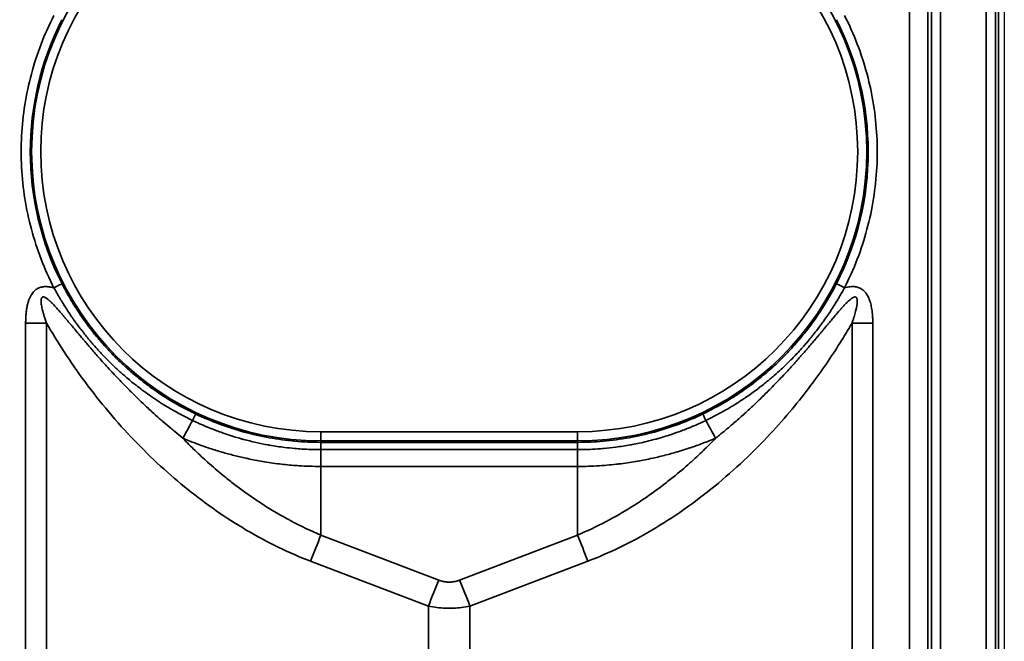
# Model space of a CAD drawing. Header units: millimetres. Extents: x -6858 to 6858, y -375 to 4365.
# Tile 54 of 97: x 1307 to 1361, y 2382 to 2417. Entities that reach past the tile are written whole.
import ezdxf

# ---------------------------------------------------------------- set-up
doc = ezdxf.new("R2010")
doc.units = ezdxf.units.MM
doc.header["$LTSCALE"] = 15
doc.layers.add('_Sichtbarkanten', color=7, linetype='Continuous', lineweight=25)
doc.layers.add('Sichtbar schmal (ISO)', color=7, linetype='Continuous', lineweight=35)

msp = doc.modelspace()

# ---------------------------------------------------------------- linework, layer by layer
at = {"layer": '_Sichtbarkanten'}
msp.add_line((1361.353, 3270.471), (1361.353, 2177.071), dxfattribs=at)
at = {"layer": 'Sichtbar schmal (ISO)'}
for p, q in [((1357.345, 2176.479), (1357.345, 3271.062)), ((1357.845, 3271.062), (1357.845, 2176.479)), ((1360.362, 2176.461), (1360.362, 3271.08)), ((1360.862, 3271.08), (1360.862, 2176.461)), ((1361.028, 2176.295), (1361.028, 3271.246)), ((1356.171, 2176.648), (1356.129, 2636.27)), ((1357.129, 2636.271), (1357.171, 2176.653)), ((1307.581, 2399.95), (1307.581, 2229.188)), ((1308.722, 2399.95), (1308.722, 2229.188)), ((1352.985, 2229.188), (1352.985, 2399.95)), ((1354.126, 2229.188), (1354.126, 2399.95)), ((1323.798, 2393.982), (1337.908, 2393.982)), ((1323.798, 2393.982), (1323.798, 2393.482)), ((1337.908, 2393.982), (1337.908, 2393.482)), ((1323.798, 2393.402), (1323.798, 2393.482)), ((1323.798, 2393.482), (1337.908, 2393.482)), ((1323.798, 2393.402), (1337.908, 2393.402)), ((1337.908, 2393.402), (1337.908, 2393.482)), ((1323.808, 2392.078), (1323.808, 2393.002)), ((1323.808, 2393.002), (1337.899, 2393.002)), ((1337.899, 2392.078), (1337.899, 2393.002)), ((1323.808, 2388.308), (1323.808, 2392.078)), ((1337.899, 2392.078), (1323.808, 2392.078)), ((1337.899, 2388.308), (1337.899, 2392.078)), ((1323.808, 2388.308), (1330.283, 2385.832)), ((1331.424, 2385.832), (1337.899, 2388.308)), ((1323.237, 2386.872), (1329.712, 2384.397)), ((1331.995, 2384.397), (1338.469, 2386.872)), ((1329.712, 2384.397), (1329.712, 2244.752)), ((1331.995, 2384.397), (1331.995, 2244.752))]:
    msp.add_line(p, q, dxfattribs=at)
for centre, radius, start, end in [((1323.798, 2409.371), 15.889, 90, 270), ((1337.908, 2409.371), 15.889, 270, 90), ((1323.798, 2409.371), 15.389, 90, 270), ((1337.908, 2409.371), 15.389, 270, 90)]:
    msp.add_arc(centre, radius, start, end, dxfattribs=at)
for centre, major_axis, ratio, start_param, end_param in [((1323.799, 2409.369), (-15.964, 0), 0.999985, 5.811756, 6.755073), ((1337.908, 2409.369), (15.964, 0), 0.999985, 5.811298, 6.754616), ((1309.134, 2401.885), (0.445, 0.227), 0.004661, 0.017453, 1.568414), ((1352.573, 2401.885), (-0.445, 0.227), 0.004665, 4.714767, 6.265732), ((1307.581, 2400.002), (-10, 0), 0.005236, 1.570795, 1.685163), ((1354.126, 2400.002), (10, 0), 0.005236, 4.598021, 4.712389), ((1317.762, 2396.514), (4.777, 8.785), 0.002502, 4.378714, 4.494623), ((1316.701, 2394.509), (0.215, 0.451), 0.009156, 4.92998, 6.265731), ((1345.006, 2394.509), (-0.215, 0.451), 0.009158, 0.017454, 1.353206), ((1343.945, 2396.514), (-4.777, 8.785), 0.002501, 1.788562, 1.904472), ((1337.903, 2392.902), (0.005, 0.5), 0.011299, 0.017587, 1.369503), ((1323.808, 2386.846), (1.785, 4.67), 0.108522, 1.294199, 1.606695), ((1337.899, 2386.846), (-1.785, 4.67), 0.108522, 4.67649, 4.988987), ((1330.283, 2384.371), (1.785, 4.67), 0.108522, 1.294198, 1.606695), ((1331.424, 2384.371), (-1.785, 4.67), 0.108522, 4.67649, 4.988987)]:
    msp.add_ellipse(centre, major_axis=major_axis, ratio=ratio, start_param=start_param, end_param=end_param, dxfattribs=at)
for points in [[(1309.131, 2416.849), (1308.869, 2416.335), (1308.401, 2415.285), (1307.867, 2413.641), (1307.508, 2411.951), (1307.327, 2410.232), (1307.327, 2408.504), (1307.509, 2406.786), (1307.868, 2405.096), (1308.404, 2403.451), (1308.872, 2402.402), (1309.134, 2401.888)], [(1309.134, 2401.888), (1309.087, 2401.901), (1308.996, 2401.923), (1308.865, 2401.946), (1308.74, 2401.957), (1308.623, 2401.956), (1308.514, 2401.945), (1308.413, 2401.922), (1308.319, 2401.89), (1308.231, 2401.847), (1308.146, 2401.792), (1308.059, 2401.719), (1307.974, 2401.626), (1307.895, 2401.513), (1307.823, 2401.38), (1307.759, 2401.23), (1307.705, 2401.061), (1307.66, 2400.875), (1307.626, 2400.673), (1307.6, 2400.454), (1307.584, 2400.214), (1307.581, 2400.04), (1307.581, 2399.95)]]:
    msp.add_open_spline(points, degree=3, dxfattribs=at)
for points, knots in [([(1352.573, 2401.888), (1352.835, 2402.402), (1353.303, 2403.451), (1353.838, 2405.096), (1354.198, 2406.786), (1354.379, 2408.504), (1354.38, 2410.232), (1354.199, 2411.951), (1353.84, 2413.641), (1353.305, 2415.285), (1352.838, 2416.335), (1352.576, 2416.849)], [0, 0, 0, 0, 0.1111111, 0.2222222, 0.3333333, 0.4444444, 0.5555556, 0.6666667, 0.7777778, 0.8888889, 1, 1, 1, 1]), ([(1309.579, 2402.113), (1309.618, 2402.036), (1309.66, 2401.955), (1309.706, 2401.87), (1309.708, 2401.867), (1309.709, 2401.864), (1309.711, 2401.86), (1309.755, 2401.778), (1309.802, 2401.691), (1309.853, 2401.599), (1309.857, 2401.591), (1309.862, 2401.583), (1309.866, 2401.575), (1309.915, 2401.488), (1309.967, 2401.397), (1310.023, 2401.302), (1310.032, 2401.286), (1310.041, 2401.271), (1310.05, 2401.255), (1310.103, 2401.166), (1310.159, 2401.073), (1310.218, 2400.977), (1310.233, 2400.952), (1310.249, 2400.927), (1310.264, 2400.902), (1310.321, 2400.812), (1310.38, 2400.72), (1310.442, 2400.625), (1310.465, 2400.589), (1310.488, 2400.554), (1310.512, 2400.518), (1310.571, 2400.429), (1310.633, 2400.338), (1310.698, 2400.245), (1310.73, 2400.198), (1310.763, 2400.151), (1310.797, 2400.103), (1310.859, 2400.017), (1310.923, 2399.928), (1310.991, 2399.838), (1311.035, 2399.778), (1311.081, 2399.717), (1311.128, 2399.656), (1311.191, 2399.573), (1311.257, 2399.488), (1311.326, 2399.402), (1311.386, 2399.327), (1311.447, 2399.252), (1311.511, 2399.175), (1311.576, 2399.097), (1311.643, 2399.017), (1311.712, 2398.936), (1311.791, 2398.845), (1311.872, 2398.753), (1311.958, 2398.658), (1312.022, 2398.587), (1312.089, 2398.514), (1312.158, 2398.441), (1312.261, 2398.331), (1312.368, 2398.22), (1312.481, 2398.106), (1312.544, 2398.043), (1312.608, 2397.979), (1312.675, 2397.914), (1312.808, 2397.785), (1312.948, 2397.653), (1313.097, 2397.519), (1313.155, 2397.466), (1313.215, 2397.413), (1313.276, 2397.359), (1313.448, 2397.208), (1313.631, 2397.055), (1313.826, 2396.898), (1313.876, 2396.859), (1313.926, 2396.819), (1313.978, 2396.779), (1314.199, 2396.606), (1314.436, 2396.43), (1314.691, 2396.253), (1314.727, 2396.228), (1314.764, 2396.203), (1314.801, 2396.178), (1315.082, 2395.986), (1315.384, 2395.793), (1315.713, 2395.599), (1315.732, 2395.588), (1315.751, 2395.577), (1315.77, 2395.566), (1316.121, 2395.362), (1316.504, 2395.158), (1316.916, 2394.96)], [0, 0, 0, 0, 0.0625, 0.0625, 0.0625, 0.0647245, 0.0647245, 0.0647245, 0.125, 0.125, 0.125, 0.1302499, 0.1302499, 0.1302499, 0.1875, 0.1875, 0.1875, 0.1967754, 0.1967754, 0.1967754, 0.25, 0.25, 0.25, 0.2636569, 0.2636569, 0.2636569, 0.3125, 0.3125, 0.3125, 0.3304671, 0.3304671, 0.3304671, 0.375, 0.375, 0.375, 0.3972409, 0.3972409, 0.3972409, 0.4375, 0.4375, 0.4375, 0.4640726, 0.4640726, 0.4640726, 0.5, 0.5, 0.5, 0.5309933, 0.5309933, 0.5309933, 0.5625, 0.5625, 0.5625, 0.5980084, 0.5980084, 0.5980084, 0.625, 0.625, 0.625, 0.6651395, 0.6651395, 0.6651395, 0.6875, 0.6875, 0.6875, 0.7323983, 0.7323983, 0.7323983, 0.75, 0.75, 0.75, 0.7998237, 0.7998237, 0.7998237, 0.8125, 0.8125, 0.8125, 0.8672061, 0.8672061, 0.8672061, 0.875, 0.875, 0.875, 0.9341224, 0.9341224, 0.9341224, 0.9375, 0.9375, 0.9375, 1, 1, 1, 1]), ([(1344.79, 2394.96), (1345.171, 2395.142), (1345.526, 2395.33), (1345.854, 2395.518), (1345.883, 2395.535), (1345.912, 2395.552), (1345.94, 2395.568), (1346.235, 2395.74), (1346.509, 2395.911), (1346.764, 2396.082), (1346.814, 2396.115), (1346.863, 2396.148), (1346.911, 2396.181), (1347.137, 2396.335), (1347.349, 2396.488), (1347.549, 2396.64), (1347.612, 2396.688), (1347.674, 2396.736), (1347.735, 2396.783), (1347.908, 2396.918), (1348.071, 2397.051), (1348.226, 2397.183), (1348.298, 2397.244), (1348.369, 2397.305), (1348.438, 2397.365), (1348.569, 2397.48), (1348.694, 2397.594), (1348.813, 2397.705), (1348.89, 2397.778), (1348.965, 2397.85), (1349.038, 2397.92), (1349.137, 2398.017), (1349.232, 2398.111), (1349.323, 2398.205), (1349.403, 2398.286), (1349.48, 2398.367), (1349.554, 2398.446), (1349.628, 2398.525), (1349.699, 2398.602), (1349.768, 2398.679), (1349.848, 2398.768), (1349.925, 2398.856), (1349.999, 2398.942), (1350.053, 2399.004), (1350.105, 2399.066), (1350.156, 2399.127), (1350.236, 2399.222), (1350.312, 2399.315), (1350.385, 2399.407), (1350.423, 2399.455), (1350.46, 2399.503), (1350.497, 2399.55), (1350.575, 2399.649), (1350.649, 2399.747), (1350.719, 2399.842), (1350.745, 2399.877), (1350.771, 2399.912), (1350.797, 2399.947), (1350.872, 2400.05), (1350.943, 2400.15), (1351.011, 2400.248), (1351.028, 2400.272), (1351.044, 2400.296), (1351.06, 2400.319), (1351.133, 2400.425), (1351.201, 2400.527), (1351.266, 2400.626), (1351.275, 2400.64), (1351.284, 2400.654), (1351.293, 2400.668), (1351.362, 2400.774), (1351.427, 2400.877), (1351.489, 2400.977), (1351.492, 2400.982), (1351.495, 2400.987), (1351.498, 2400.992), (1351.562, 2401.096), (1351.622, 2401.195), (1351.678, 2401.291), (1351.68, 2401.294), (1351.682, 2401.298), (1351.684, 2401.301), (1351.74, 2401.397), (1351.793, 2401.49), (1351.842, 2401.579), (1351.846, 2401.585), (1351.85, 2401.592), (1351.853, 2401.598), (1351.904, 2401.689), (1351.95, 2401.775), (1351.994, 2401.857), (1351.996, 2401.861), (1351.998, 2401.865), (1352, 2401.869), (1352.046, 2401.954), (1352.088, 2402.036), (1352.128, 2402.113)], [0, 0, 0, 0, 0.057436, 0.057436, 0.057436, 0.0625, 0.0625, 0.0625, 0.1148428, 0.1148428, 0.1148428, 0.125, 0.125, 0.125, 0.1724113, 0.1724113, 0.1724113, 0.1875, 0.1875, 0.1875, 0.2301059, 0.2301059, 0.2301059, 0.25, 0.25, 0.25, 0.2879186, 0.2879186, 0.2879186, 0.3125, 0.3125, 0.3125, 0.3458302, 0.3458302, 0.3458302, 0.375, 0.375, 0.375, 0.403837, 0.403837, 0.403837, 0.4375, 0.4375, 0.4375, 0.4619172, 0.4619172, 0.4619172, 0.5, 0.5, 0.5, 0.5200581, 0.5200581, 0.5200581, 0.5625, 0.5625, 0.5625, 0.5782742, 0.5782742, 0.5782742, 0.625, 0.625, 0.625, 0.6365046, 0.6365046, 0.6365046, 0.6875, 0.6875, 0.6875, 0.6946809, 0.6946809, 0.6946809, 0.75, 0.75, 0.75, 0.75284, 0.75284, 0.75284, 0.8104864, 0.8104864, 0.8104864, 0.8125, 0.8125, 0.8125, 0.8706653, 0.8706653, 0.8706653, 0.875, 0.875, 0.875, 0.9346876, 0.9346876, 0.9346876, 0.9375, 0.9375, 0.9375, 1, 1, 1, 1]), ([(1309.134, 2401.888), (1309.175, 2401.812), (1309.22, 2401.732), (1309.268, 2401.646), (1309.27, 2401.643), (1309.271, 2401.64), (1309.273, 2401.637), (1309.32, 2401.555), (1309.37, 2401.468), (1309.424, 2401.376), (1309.429, 2401.368), (1309.433, 2401.36), (1309.438, 2401.352), (1309.49, 2401.264), (1309.546, 2401.173), (1309.605, 2401.077), (1309.614, 2401.062), (1309.624, 2401.046), (1309.634, 2401.03), (1309.69, 2400.94), (1309.749, 2400.846), (1309.812, 2400.749), (1309.828, 2400.724), (1309.844, 2400.699), (1309.861, 2400.674), (1309.92, 2400.583), (1309.983, 2400.49), (1310.049, 2400.393), (1310.073, 2400.358), (1310.097, 2400.322), (1310.123, 2400.286), (1310.185, 2400.196), (1310.25, 2400.103), (1310.318, 2400.009), (1310.353, 2399.961), (1310.388, 2399.913), (1310.423, 2399.865), (1310.488, 2399.777), (1310.556, 2399.687), (1310.626, 2399.595), (1310.673, 2399.534), (1310.72, 2399.473), (1310.77, 2399.41), (1310.836, 2399.326), (1310.905, 2399.24), (1310.977, 2399.152), (1311.04, 2399.076), (1311.104, 2398.999), (1311.17, 2398.921), (1311.238, 2398.841), (1311.308, 2398.76), (1311.38, 2398.678), (1311.462, 2398.585), (1311.547, 2398.491), (1311.636, 2398.394), (1311.703, 2398.321), (1311.773, 2398.247), (1311.844, 2398.172), (1311.951, 2398.061), (1312.062, 2397.947), (1312.18, 2397.831), (1312.245, 2397.766), (1312.312, 2397.701), (1312.38, 2397.635), (1312.519, 2397.503), (1312.664, 2397.368), (1312.818, 2397.231), (1312.878, 2397.177), (1312.94, 2397.123), (1313.003, 2397.068), (1313.181, 2396.914), (1313.37, 2396.756), (1313.571, 2396.596), (1313.623, 2396.556), (1313.675, 2396.515), (1313.728, 2396.474), (1313.956, 2396.297), (1314.2, 2396.117), (1314.463, 2395.935), (1314.5, 2395.909), (1314.538, 2395.883), (1314.576, 2395.858), (1314.865, 2395.661), (1315.176, 2395.462), (1315.515, 2395.263), (1315.534, 2395.252), (1315.554, 2395.241), (1315.573, 2395.229), (1315.935, 2395.019), (1316.328, 2394.808), (1316.751, 2394.605)], [0, 0, 0, 0, 0.0625, 0.0625, 0.0625, 0.0647233, 0.0647233, 0.0647233, 0.125, 0.125, 0.125, 0.1302485, 0.1302485, 0.1302485, 0.1875, 0.1875, 0.1875, 0.1967748, 0.1967748, 0.1967748, 0.25, 0.25, 0.25, 0.2636562, 0.2636562, 0.2636562, 0.3125, 0.3125, 0.3125, 0.3304667, 0.3304667, 0.3304667, 0.375, 0.375, 0.375, 0.3972406, 0.3972406, 0.3972406, 0.4375, 0.4375, 0.4375, 0.4640722, 0.4640722, 0.4640722, 0.5, 0.5, 0.5, 0.5309931, 0.5309931, 0.5309931, 0.5625, 0.5625, 0.5625, 0.5980083, 0.5980083, 0.5980083, 0.625, 0.625, 0.625, 0.6651396, 0.6651396, 0.6651396, 0.6875, 0.6875, 0.6875, 0.7323984, 0.7323984, 0.7323984, 0.75, 0.75, 0.75, 0.799824, 0.799824, 0.799824, 0.8125, 0.8125, 0.8125, 0.8672064, 0.8672064, 0.8672064, 0.875, 0.875, 0.875, 0.9341232, 0.9341232, 0.9341232, 0.9375, 0.9375, 0.9375, 0.9999998, 0.9999998, 0.9999998, 0.9999998]), ([(1344.955, 2394.605), (1345.346, 2394.792), (1345.711, 2394.986), (1346.048, 2395.18), (1346.078, 2395.197), (1346.108, 2395.214), (1346.137, 2395.231), (1346.44, 2395.408), (1346.722, 2395.584), (1346.985, 2395.759), (1347.036, 2395.793), (1347.086, 2395.827), (1347.136, 2395.861), (1347.369, 2396.019), (1347.587, 2396.176), (1347.793, 2396.331), (1347.858, 2396.381), (1347.923, 2396.43), (1347.986, 2396.479), (1348.164, 2396.617), (1348.332, 2396.753), (1348.492, 2396.887), (1348.567, 2396.95), (1348.64, 2397.012), (1348.711, 2397.074), (1348.846, 2397.192), (1348.976, 2397.308), (1349.099, 2397.422), (1349.179, 2397.496), (1349.257, 2397.569), (1349.333, 2397.641), (1349.435, 2397.74), (1349.534, 2397.836), (1349.628, 2397.932), (1349.711, 2398.015), (1349.791, 2398.097), (1349.868, 2398.178), (1349.945, 2398.258), (1350.019, 2398.337), (1350.09, 2398.415), (1350.174, 2398.506), (1350.254, 2398.596), (1350.331, 2398.683), (1350.387, 2398.747), (1350.442, 2398.81), (1350.495, 2398.872), (1350.578, 2398.969), (1350.657, 2399.064), (1350.734, 2399.157), (1350.774, 2399.206), (1350.813, 2399.254), (1350.851, 2399.302), (1350.932, 2399.403), (1351.01, 2399.502), (1351.084, 2399.599), (1351.111, 2399.635), (1351.138, 2399.671), (1351.165, 2399.706), (1351.244, 2399.81), (1351.319, 2399.912), (1351.39, 2400.011), (1351.408, 2400.036), (1351.425, 2400.06), (1351.443, 2400.084), (1351.519, 2400.191), (1351.591, 2400.294), (1351.659, 2400.395), (1351.669, 2400.409), (1351.678, 2400.423), (1351.688, 2400.437), (1351.761, 2400.545), (1351.83, 2400.649), (1351.895, 2400.75), (1351.898, 2400.755), (1351.902, 2400.76), (1351.905, 2400.765), (1351.973, 2400.869), (1352.036, 2400.97), (1352.096, 2401.066), (1352.098, 2401.07), (1352.1, 2401.073), (1352.102, 2401.076), (1352.162, 2401.173), (1352.218, 2401.267), (1352.271, 2401.355), (1352.275, 2401.362), (1352.278, 2401.369), (1352.282, 2401.375), (1352.336, 2401.466), (1352.385, 2401.552), (1352.432, 2401.634), (1352.434, 2401.637), (1352.436, 2401.641), (1352.438, 2401.645), (1352.487, 2401.731), (1352.531, 2401.812), (1352.573, 2401.888)], [0, 0, 0, 0, 0.0574355, 0.0574355, 0.0574355, 0.0625, 0.0625, 0.0625, 0.1148416, 0.1148416, 0.1148416, 0.125, 0.125, 0.125, 0.1724105, 0.1724105, 0.1724105, 0.1875, 0.1875, 0.1875, 0.2301048, 0.2301048, 0.2301048, 0.25, 0.25, 0.25, 0.2879175, 0.2879175, 0.2879175, 0.3125, 0.3125, 0.3125, 0.3458289, 0.3458289, 0.3458289, 0.375, 0.375, 0.375, 0.4038355, 0.4038355, 0.4038355, 0.4375, 0.4375, 0.4375, 0.4619157, 0.4619157, 0.4619157, 0.5, 0.5, 0.5, 0.5200565, 0.5200565, 0.5200565, 0.5625, 0.5625, 0.5625, 0.5782724, 0.5782724, 0.5782724, 0.625, 0.625, 0.625, 0.6365027, 0.6365027, 0.6365027, 0.6875, 0.6875, 0.6875, 0.6946789, 0.6946789, 0.6946789, 0.75, 0.75, 0.75, 0.7528378, 0.7528378, 0.7528378, 0.8104842, 0.8104842, 0.8104842, 0.8125, 0.8125, 0.8125, 0.8706632, 0.8706632, 0.8706632, 0.875, 0.875, 0.875, 0.9346858, 0.9346858, 0.9346858, 0.9375, 0.9375, 0.9375, 0.9999999, 0.9999999, 0.9999999, 0.9999999]), ([(1354.126, 2399.95), (1354.126, 2400.022), (1354.125, 2400.092), (1354.123, 2400.159), (1354.121, 2400.226), (1354.117, 2400.291), (1354.113, 2400.353), (1354.109, 2400.416), (1354.103, 2400.477), (1354.097, 2400.535), (1354.09, 2400.594), (1354.083, 2400.651), (1354.075, 2400.706), (1354.066, 2400.76), (1354.057, 2400.813), (1354.047, 2400.864), (1354.036, 2400.915), (1354.025, 2400.964), (1354.013, 2401.011), (1354.001, 2401.059), (1353.987, 2401.104), (1353.973, 2401.148), (1353.959, 2401.192), (1353.944, 2401.234), (1353.928, 2401.274), (1353.912, 2401.314), (1353.895, 2401.353), (1353.877, 2401.39), (1353.859, 2401.427), (1353.84, 2401.462), (1353.82, 2401.495), (1353.8, 2401.528), (1353.779, 2401.559), (1353.758, 2401.588), (1353.737, 2401.617), (1353.715, 2401.644), (1353.692, 2401.669), (1353.669, 2401.695), (1353.646, 2401.718), (1353.622, 2401.739), (1353.598, 2401.761), (1353.573, 2401.781), (1353.548, 2401.799), (1353.522, 2401.817), (1353.495, 2401.834), (1353.467, 2401.85), (1353.439, 2401.865), (1353.41, 2401.879), (1353.378, 2401.892), (1353.346, 2401.904), (1353.313, 2401.916), (1353.276, 2401.925), (1353.24, 2401.935), (1353.201, 2401.942), (1353.16, 2401.948), (1353.118, 2401.953), (1353.075, 2401.956), (1353.029, 2401.956), (1352.984, 2401.957), (1352.936, 2401.954), (1352.887, 2401.949), (1352.837, 2401.944), (1352.786, 2401.937), (1352.734, 2401.926), (1352.681, 2401.916), (1352.628, 2401.903), (1352.573, 2401.888)], [0, 0, 0, 0, 0.0454545, 0.0454545, 0.0454545, 0.0909091, 0.0909091, 0.0909091, 0.1363636, 0.1363636, 0.1363636, 0.1818182, 0.1818182, 0.1818182, 0.2272727, 0.2272727, 0.2272727, 0.2727273, 0.2727273, 0.2727273, 0.3181818, 0.3181818, 0.3181818, 0.3636364, 0.3636364, 0.3636364, 0.4090909, 0.4090909, 0.4090909, 0.4545455, 0.4545455, 0.4545455, 0.5, 0.5, 0.5, 0.5454545, 0.5454545, 0.5454545, 0.5909091, 0.5909091, 0.5909091, 0.6363636, 0.6363636, 0.6363636, 0.6818182, 0.6818182, 0.6818182, 0.7272727, 0.7272727, 0.7272727, 0.7727273, 0.7727273, 0.7727273, 0.8181818, 0.8181818, 0.8181818, 0.8636364, 0.8636364, 0.8636364, 0.9090909, 0.9090909, 0.9090909, 0.9545455, 0.9545455, 0.9545455, 0.9999999, 0.9999999, 0.9999999, 0.9999999]), ([(1316.218, 2393.626), (1316.066, 2393.748), (1315.916, 2393.869), (1315.77, 2393.99), (1315.696, 2394.052), (1315.623, 2394.113), (1315.55, 2394.174), (1315.405, 2394.296), (1315.264, 2394.417), (1315.125, 2394.538), (1315.057, 2394.597), (1314.99, 2394.656), (1314.923, 2394.715), (1314.785, 2394.838), (1314.65, 2394.96), (1314.516, 2395.082), (1314.453, 2395.14), (1314.39, 2395.198), (1314.328, 2395.256), (1314.194, 2395.38), (1314.062, 2395.504), (1313.932, 2395.629), (1313.873, 2395.685), (1313.814, 2395.742), (1313.755, 2395.799), (1313.624, 2395.926), (1313.496, 2396.053), (1313.37, 2396.179), (1313.315, 2396.234), (1313.26, 2396.289), (1313.206, 2396.343), (1313.081, 2396.469), (1312.96, 2396.594), (1312.843, 2396.715), (1312.794, 2396.766), (1312.746, 2396.816), (1312.698, 2396.866), (1312.585, 2396.986), (1312.476, 2397.101), (1312.372, 2397.212), (1312.33, 2397.257), (1312.289, 2397.302), (1312.249, 2397.345), (1312.149, 2397.454), (1312.054, 2397.558), (1311.963, 2397.658), (1311.928, 2397.697), (1311.893, 2397.736), (1311.859, 2397.774), (1311.771, 2397.872), (1311.687, 2397.966), (1311.606, 2398.057), (1311.576, 2398.091), (1311.546, 2398.125), (1311.517, 2398.158), (1311.438, 2398.247), (1311.363, 2398.333), (1311.291, 2398.417), (1311.265, 2398.447), (1311.239, 2398.477), (1311.213, 2398.506), (1311.142, 2398.588), (1311.074, 2398.667), (1311.009, 2398.744), (1310.986, 2398.77), (1310.963, 2398.797), (1310.941, 2398.823), (1310.877, 2398.898), (1310.815, 2398.971), (1310.755, 2399.041), (1310.735, 2399.065), (1310.716, 2399.088), (1310.696, 2399.111), (1310.638, 2399.18), (1310.581, 2399.248), (1310.527, 2399.312), (1310.509, 2399.333), (1310.492, 2399.354), (1310.475, 2399.374), (1310.421, 2399.438), (1310.37, 2399.5), (1310.32, 2399.559), (1310.304, 2399.578), (1310.289, 2399.596), (1310.274, 2399.614), (1310.225, 2399.673), (1310.177, 2399.73), (1310.131, 2399.785), (1310.118, 2399.801), (1310.105, 2399.817), (1310.091, 2399.832), (1310.046, 2399.887), (1310.002, 2399.939), (1309.96, 2399.99), (1309.948, 2400.004), (1309.936, 2400.018), (1309.925, 2400.032), (1309.883, 2400.082), (1309.842, 2400.13), (1309.803, 2400.177), (1309.793, 2400.189), (1309.782, 2400.201), (1309.772, 2400.214), (1309.733, 2400.26), (1309.696, 2400.304), (1309.659, 2400.347), (1309.65, 2400.358), (1309.641, 2400.368), (1309.632, 2400.379), (1309.596, 2400.421), (1309.561, 2400.462), (1309.527, 2400.501), (1309.519, 2400.511), (1309.511, 2400.52), (1309.502, 2400.53), (1309.469, 2400.569), (1309.436, 2400.606), (1309.404, 2400.642), (1309.397, 2400.651), (1309.39, 2400.659), (1309.383, 2400.667), (1309.351, 2400.703), (1309.32, 2400.738), (1309.29, 2400.771), (1309.284, 2400.779), (1309.277, 2400.786), (1309.271, 2400.793), (1309.241, 2400.826), (1309.212, 2400.858), (1309.183, 2400.888), (1309.178, 2400.895), (1309.172, 2400.901), (1309.166, 2400.907), (1309.138, 2400.938), (1309.11, 2400.967), (1309.084, 2400.994), (1309.078, 2401), (1309.073, 2401.005), (1309.068, 2401.01), (1309.042, 2401.038), (1309.016, 2401.063), (1308.991, 2401.088), (1308.986, 2401.093), (1308.982, 2401.097), (1308.977, 2401.101), (1308.952, 2401.126), (1308.928, 2401.148), (1308.905, 2401.17), (1308.901, 2401.173), (1308.897, 2401.177), (1308.893, 2401.181), (1308.87, 2401.202), (1308.848, 2401.221), (1308.827, 2401.239), (1308.823, 2401.242), (1308.82, 2401.245), (1308.816, 2401.248), (1308.795, 2401.265), (1308.774, 2401.281), (1308.755, 2401.295), (1308.752, 2401.298), (1308.749, 2401.3), (1308.746, 2401.302), (1308.724, 2401.318), (1308.703, 2401.331), (1308.683, 2401.343), (1308.664, 2401.355), (1308.645, 2401.364), (1308.628, 2401.371), (1308.611, 2401.378), (1308.596, 2401.383), (1308.581, 2401.386), (1308.567, 2401.389), (1308.553, 2401.39), (1308.541, 2401.389), (1308.529, 2401.389), (1308.517, 2401.386), (1308.507, 2401.381), (1308.497, 2401.376), (1308.488, 2401.37), (1308.479, 2401.361), (1308.47, 2401.352), (1308.463, 2401.34), (1308.456, 2401.326), (1308.449, 2401.311), (1308.443, 2401.293), (1308.439, 2401.272), (1308.435, 2401.251), (1308.432, 2401.227), (1308.43, 2401.2), (1308.429, 2401.172), (1308.429, 2401.141), (1308.431, 2401.108), (1308.433, 2401.074), (1308.436, 2401.037), (1308.441, 2400.997), (1308.447, 2400.957), (1308.453, 2400.913), (1308.462, 2400.867), (1308.471, 2400.821), (1308.481, 2400.771), (1308.493, 2400.719), (1308.505, 2400.667), (1308.518, 2400.613), (1308.534, 2400.555), (1308.549, 2400.497), (1308.566, 2400.437), (1308.585, 2400.373), (1308.604, 2400.309), (1308.625, 2400.242), (1308.647, 2400.172), (1308.67, 2400.101), (1308.695, 2400.027), (1308.722, 2399.95)], [0, 0, 0, 0, 0.0150967, 0.0150967, 0.0150967, 0.0227273, 0.0227273, 0.0227273, 0.0379905, 0.0379905, 0.0379905, 0.0454545, 0.0454545, 0.0454545, 0.060893, 0.060893, 0.060893, 0.0681818, 0.0681818, 0.0681818, 0.0837915, 0.0837915, 0.0837915, 0.0909091, 0.0909091, 0.0909091, 0.1067165, 0.1067165, 0.1067165, 0.1136364, 0.1136364, 0.1136364, 0.1296423, 0.1296423, 0.1296423, 0.1363636, 0.1363636, 0.1363636, 0.1525337, 0.1525337, 0.1525337, 0.1590909, 0.1590909, 0.1590909, 0.1754185, 0.1754185, 0.1754185, 0.1818182, 0.1818182, 0.1818182, 0.1983171, 0.1983171, 0.1983171, 0.2045455, 0.2045455, 0.2045455, 0.2212265, 0.2212265, 0.2212265, 0.2272727, 0.2272727, 0.2272727, 0.2441352, 0.2441352, 0.2441352, 0.25, 0.25, 0.25, 0.2670399, 0.2670399, 0.2670399, 0.2727273, 0.2727273, 0.2727273, 0.2899444, 0.2899444, 0.2899444, 0.2954545, 0.2954545, 0.2954545, 0.3128498, 0.3128498, 0.3128498, 0.3181818, 0.3181818, 0.3181818, 0.3357556, 0.3357556, 0.3357556, 0.3409091, 0.3409091, 0.3409091, 0.3586606, 0.3586606, 0.3586606, 0.3636364, 0.3636364, 0.3636364, 0.3815651, 0.3815651, 0.3815651, 0.3863636, 0.3863636, 0.3863636, 0.4044697, 0.4044697, 0.4044697, 0.4090909, 0.4090909, 0.4090909, 0.4273741, 0.4273741, 0.4273741, 0.4318182, 0.4318182, 0.4318182, 0.4502786, 0.4502786, 0.4502786, 0.4545455, 0.4545455, 0.4545455, 0.4731847, 0.4731847, 0.4731847, 0.4772727, 0.4772727, 0.4772727, 0.4960923, 0.4960923, 0.4960923, 0.5, 0.5, 0.5, 0.5189981, 0.5189981, 0.5189981, 0.5227273, 0.5227273, 0.5227273, 0.541902, 0.541902, 0.541902, 0.5454545, 0.5454545, 0.5454545, 0.5648067, 0.5648067, 0.5648067, 0.5681818, 0.5681818, 0.5681818, 0.5877117, 0.5877117, 0.5877117, 0.5909091, 0.5909091, 0.5909091, 0.6106173, 0.6106173, 0.6106173, 0.6136364, 0.6136364, 0.6136364, 0.6363636, 0.6363636, 0.6363636, 0.6590909, 0.6590909, 0.6590909, 0.6818182, 0.6818182, 0.6818182, 0.7045455, 0.7045455, 0.7045455, 0.7272727, 0.7272727, 0.7272727, 0.75, 0.75, 0.75, 0.7727273, 0.7727273, 0.7727273, 0.7954545, 0.7954545, 0.7954545, 0.8181818, 0.8181818, 0.8181818, 0.8409091, 0.8409091, 0.8409091, 0.8636364, 0.8636364, 0.8636364, 0.8863636, 0.8863636, 0.8863636, 0.9090909, 0.9090909, 0.9090909, 0.9318182, 0.9318182, 0.9318182, 0.9545455, 0.9545455, 0.9545455, 0.9772727, 0.9772727, 0.9772727, 0.9999984, 0.9999984, 0.9999984, 0.9999984]), ([(1352.985, 2399.95), (1353.007, 2400.013), (1353.027, 2400.073), (1353.046, 2400.131), (1353.065, 2400.189), (1353.083, 2400.244), (1353.099, 2400.297), (1353.116, 2400.351), (1353.131, 2400.402), (1353.145, 2400.451), (1353.159, 2400.501), (1353.172, 2400.548), (1353.183, 2400.593), (1353.184, 2400.597), (1353.185, 2400.6), (1353.186, 2400.603), (1353.196, 2400.645), (1353.206, 2400.685), (1353.215, 2400.723), (1353.216, 2400.727), (1353.217, 2400.731), (1353.217, 2400.734), (1353.226, 2400.772), (1353.233, 2400.807), (1353.24, 2400.841), (1353.241, 2400.846), (1353.241, 2400.85), (1353.242, 2400.854), (1353.249, 2400.887), (1353.254, 2400.918), (1353.259, 2400.948), (1353.259, 2400.953), (1353.26, 2400.957), (1353.26, 2400.961), (1353.265, 2400.99), (1353.268, 2401.018), (1353.271, 2401.044), (1353.271, 2401.049), (1353.272, 2401.053), (1353.272, 2401.057), (1353.275, 2401.083), (1353.276, 2401.106), (1353.277, 2401.129), (1353.277, 2401.133), (1353.277, 2401.137), (1353.277, 2401.142), (1353.278, 2401.163), (1353.278, 2401.183), (1353.277, 2401.202), (1353.276, 2401.206), (1353.276, 2401.21), (1353.276, 2401.213), (1353.275, 2401.231), (1353.273, 2401.247), (1353.27, 2401.262), (1353.269, 2401.265), (1353.269, 2401.269), (1353.268, 2401.272), (1353.265, 2401.286), (1353.262, 2401.298), (1353.258, 2401.309), (1353.253, 2401.323), (1353.247, 2401.335), (1353.24, 2401.346), (1353.233, 2401.356), (1353.225, 2401.364), (1353.216, 2401.371), (1353.207, 2401.378), (1353.197, 2401.383), (1353.186, 2401.386), (1353.174, 2401.389), (1353.162, 2401.39), (1353.147, 2401.389), (1353.142, 2401.389), (1353.138, 2401.388), (1353.133, 2401.388), (1353.122, 2401.386), (1353.109, 2401.382), (1353.096, 2401.378), (1353.09, 2401.376), (1353.084, 2401.373), (1353.078, 2401.371), (1353.064, 2401.365), (1353.05, 2401.358), (1353.034, 2401.349), (1353.026, 2401.345), (1353.019, 2401.34), (1353.011, 2401.335), (1352.995, 2401.325), (1352.978, 2401.314), (1352.96, 2401.301), (1352.95, 2401.294), (1352.941, 2401.287), (1352.931, 2401.28), (1352.913, 2401.266), (1352.894, 2401.25), (1352.874, 2401.234), (1352.863, 2401.224), (1352.852, 2401.215), (1352.841, 2401.205), (1352.821, 2401.187), (1352.8, 2401.168), (1352.779, 2401.149), (1352.766, 2401.137), (1352.753, 2401.124), (1352.74, 2401.112), (1352.719, 2401.091), (1352.697, 2401.07), (1352.675, 2401.047), (1352.661, 2401.033), (1352.646, 2401.018), (1352.631, 2401.002), (1352.609, 2400.98), (1352.586, 2400.956), (1352.563, 2400.931), (1352.547, 2400.914), (1352.531, 2400.896), (1352.514, 2400.878), (1352.491, 2400.853), (1352.467, 2400.827), (1352.443, 2400.801), (1352.425, 2400.78), (1352.406, 2400.76), (1352.388, 2400.739), (1352.363, 2400.712), (1352.339, 2400.684), (1352.313, 2400.655), (1352.293, 2400.631), (1352.272, 2400.607), (1352.25, 2400.583), (1352.225, 2400.554), (1352.199, 2400.523), (1352.172, 2400.492), (1352.149, 2400.465), (1352.125, 2400.438), (1352.101, 2400.409), (1352.074, 2400.378), (1352.047, 2400.345), (1352.018, 2400.312), (1351.992, 2400.281), (1351.965, 2400.249), (1351.937, 2400.216), (1351.909, 2400.183), (1351.88, 2400.148), (1351.85, 2400.113), (1351.82, 2400.077), (1351.789, 2400.04), (1351.758, 2400.003), (1351.728, 2399.967), (1351.697, 2399.93), (1351.666, 2399.893), (1351.632, 2399.852), (1351.597, 2399.81), (1351.561, 2399.767), (1351.529, 2399.729), (1351.496, 2399.69), (1351.463, 2399.65), (1351.424, 2399.604), (1351.385, 2399.556), (1351.344, 2399.508), (1351.31, 2399.467), (1351.275, 2399.426), (1351.24, 2399.384), (1351.196, 2399.331), (1351.15, 2399.277), (1351.104, 2399.221), (1351.068, 2399.179), (1351.031, 2399.135), (1350.993, 2399.091), (1350.943, 2399.031), (1350.891, 2398.97), (1350.837, 2398.907), (1350.799, 2398.862), (1350.76, 2398.816), (1350.72, 2398.769), (1350.662, 2398.702), (1350.603, 2398.632), (1350.541, 2398.561), (1350.501, 2398.514), (1350.459, 2398.466), (1350.417, 2398.418), (1350.351, 2398.342), (1350.284, 2398.265), (1350.214, 2398.185), (1350.171, 2398.136), (1350.127, 2398.087), (1350.083, 2398.037), (1350.008, 2397.953), (1349.931, 2397.866), (1349.852, 2397.778), (1349.807, 2397.728), (1349.761, 2397.677), (1349.714, 2397.626), (1349.63, 2397.532), (1349.542, 2397.437), (1349.451, 2397.339), (1349.404, 2397.287), (1349.356, 2397.235), (1349.306, 2397.182), (1349.21, 2397.078), (1349.109, 2396.972), (1349.005, 2396.862), (1348.954, 2396.809), (1348.903, 2396.756), (1348.851, 2396.701), (1348.739, 2396.586), (1348.623, 2396.467), (1348.502, 2396.345), (1348.449, 2396.29), (1348.394, 2396.235), (1348.338, 2396.18), (1348.209, 2396.051), (1348.074, 2395.918), (1347.933, 2395.781), (1347.876, 2395.726), (1347.818, 2395.67), (1347.758, 2395.613), (1347.608, 2395.469), (1347.451, 2395.322), (1347.287, 2395.17), (1347.225, 2395.114), (1347.163, 2395.057), (1347.1, 2394.999), (1346.925, 2394.84), (1346.742, 2394.677), (1346.549, 2394.509), (1346.483, 2394.453), (1346.417, 2394.395), (1346.35, 2394.337), (1346.145, 2394.162), (1345.929, 2393.982), (1345.701, 2393.797), (1345.632, 2393.74), (1345.561, 2393.683), (1345.489, 2393.626)], [0.0000001, 0.0000001, 0.0000001, 0.0000001, 0.0232558, 0.0232558, 0.0232558, 0.0465116, 0.0465116, 0.0465116, 0.0697674, 0.0697674, 0.0697674, 0.0930233, 0.0930233, 0.0930233, 0.0947204, 0.0947204, 0.0947204, 0.1162791, 0.1162791, 0.1162791, 0.118401, 0.118401, 0.118401, 0.1395349, 0.1395349, 0.1395349, 0.1420811, 0.1420811, 0.1420811, 0.1627907, 0.1627907, 0.1627907, 0.1657601, 0.1657601, 0.1657601, 0.1860465, 0.1860465, 0.1860465, 0.1894378, 0.1894378, 0.1894378, 0.2093023, 0.2093023, 0.2093023, 0.2131175, 0.2131175, 0.2131175, 0.2325581, 0.2325581, 0.2325581, 0.2368003, 0.2368003, 0.2368003, 0.255814, 0.255814, 0.255814, 0.2604943, 0.2604943, 0.2604943, 0.2790698, 0.2790698, 0.2790698, 0.3023256, 0.3023256, 0.3023256, 0.3255814, 0.3255814, 0.3255814, 0.3488372, 0.3488372, 0.3488372, 0.372093, 0.372093, 0.372093, 0.3788752, 0.3788752, 0.3788752, 0.3953488, 0.3953488, 0.3953488, 0.4025675, 0.4025675, 0.4025675, 0.4186047, 0.4186047, 0.4186047, 0.4262251, 0.4262251, 0.4262251, 0.4418605, 0.4418605, 0.4418605, 0.4499147, 0.4499147, 0.4499147, 0.4651163, 0.4651163, 0.4651163, 0.4735954, 0.4735954, 0.4735954, 0.4883721, 0.4883721, 0.4883721, 0.4972773, 0.4972773, 0.4972773, 0.5116279, 0.5116279, 0.5116279, 0.5209637, 0.5209637, 0.5209637, 0.5348837, 0.5348837, 0.5348837, 0.5446405, 0.5446405, 0.5446405, 0.5581395, 0.5581395, 0.5581395, 0.5683177, 0.5683177, 0.5683177, 0.5813953, 0.5813953, 0.5813953, 0.5919967, 0.5919967, 0.5919967, 0.6046512, 0.6046512, 0.6046512, 0.6156759, 0.6156759, 0.6156759, 0.627907, 0.627907, 0.627907, 0.639356, 0.639356, 0.639356, 0.6511628, 0.6511628, 0.6511628, 0.6630368, 0.6630368, 0.6630368, 0.6744186, 0.6744186, 0.6744186, 0.6867163, 0.6867163, 0.6867163, 0.6976744, 0.6976744, 0.6976744, 0.7103946, 0.7103946, 0.7103946, 0.7209302, 0.7209302, 0.7209302, 0.7340733, 0.7340733, 0.7340733, 0.744186, 0.744186, 0.744186, 0.7577516, 0.7577516, 0.7577516, 0.7674419, 0.7674419, 0.7674419, 0.7814337, 0.7814337, 0.7814337, 0.7906977, 0.7906977, 0.7906977, 0.8051176, 0.8051176, 0.8051176, 0.8139535, 0.8139535, 0.8139535, 0.8287957, 0.8287957, 0.8287957, 0.8372093, 0.8372093, 0.8372093, 0.8524711, 0.8524711, 0.8524711, 0.8604651, 0.8604651, 0.8604651, 0.8761501, 0.8761501, 0.8761501, 0.8837209, 0.8837209, 0.8837209, 0.89983, 0.89983, 0.89983, 0.9069767, 0.9069767, 0.9069767, 0.9235104, 0.9235104, 0.9235104, 0.9302326, 0.9302326, 0.9302326, 0.9471895, 0.9471895, 0.9471895, 0.9534884, 0.9534884, 0.9534884, 0.9708769, 0.9708769, 0.9708769, 0.9767442, 0.9767442, 0.9767442, 0.9945278, 0.9945278, 0.9945278, 0.9999995, 0.9999995, 0.9999995, 0.9999995]), ([(1308.722, 2399.95), (1309.018, 2399.442), (1309.338, 2398.919), (1309.692, 2398.377), (1310.046, 2397.835), (1310.434, 2397.275), (1310.847, 2396.719), (1311.259, 2396.162), (1311.696, 2395.608), (1312.148, 2395.071), (1312.6, 2394.535), (1313.067, 2394.015), (1313.544, 2393.518), (1314.02, 2393.02), (1314.506, 2392.546), (1314.998, 2392.095), (1315.49, 2391.645), (1315.988, 2391.218), (1316.492, 2390.814), (1316.995, 2390.41), (1317.504, 2390.028), (1318.038, 2389.657), (1318.571, 2389.286), (1319.129, 2388.926), (1319.704, 2388.586), (1320.28, 2388.247), (1320.872, 2387.928), (1321.463, 2387.641), (1322.054, 2387.354), (1322.643, 2387.099), (1323.237, 2386.872)], [0, 0, 0, 0, 0.1, 0.1, 0.1, 0.2, 0.2, 0.2, 0.3, 0.3, 0.3, 0.4, 0.4, 0.4, 0.5, 0.5, 0.5, 0.6, 0.6, 0.6, 0.7, 0.7, 0.7, 0.8, 0.8, 0.8, 0.9, 0.9, 0.9, 1, 1, 1, 1]), ([(1338.469, 2386.872), (1339.061, 2387.098), (1340.241, 2387.61), (1341.995, 2388.551), (1343.741, 2389.674), (1345.456, 2390.974), (1347.077, 2392.405), (1348.509, 2393.856), (1349.721, 2395.242), (1350.737, 2396.533), (1351.596, 2397.734), (1352.333, 2398.858), (1352.776, 2399.591), (1352.985, 2399.95)], [0, 0, 0, 0, 0.0909091, 0.1818182, 0.2727273, 0.3636364, 0.4545455, 0.5454545, 0.6363636, 0.7272727, 0.8181818, 0.9090909, 0.9999999, 0.9999999, 0.9999999, 0.9999999]), ([(1316.751, 2394.605), (1317.007, 2394.482), (1317.266, 2394.366), (1317.529, 2394.257), (1317.715, 2394.179), (1317.902, 2394.105), (1318.092, 2394.034), (1318.139, 2394.016), (1318.186, 2393.999), (1318.233, 2393.982), (1318.452, 2393.902), (1318.673, 2393.827), (1318.895, 2393.757), (1319.088, 2393.696), (1319.283, 2393.639), (1319.479, 2393.585), (1319.504, 2393.578), (1319.528, 2393.571), (1319.553, 2393.565), (1319.782, 2393.503), (1320.013, 2393.446), (1320.245, 2393.394), (1320.463, 2393.345), (1320.683, 2393.301), (1320.904, 2393.261), (1320.933, 2393.256), (1320.963, 2393.251), (1320.992, 2393.245), (1321.267, 2393.197), (1321.544, 2393.156), (1321.821, 2393.122), (1321.998, 2393.101), (1322.175, 2393.082), (1322.352, 2393.066), (1322.486, 2393.054), (1322.62, 2393.044), (1322.754, 2393.035), (1323.105, 2393.013), (1323.457, 2393.002), (1323.808, 2393.002)], [0, 0, 0, 0, 0.1169327, 0.1169327, 0.1169327, 0.2, 0.2, 0.2, 0.2207313, 0.2207313, 0.2207313, 0.316456, 0.316456, 0.316456, 0.4, 0.4, 0.4, 0.4103952, 0.4103952, 0.4103952, 0.5080091, 0.5080091, 0.5080091, 0.6, 0.6, 0.6, 0.6122864, 0.6122864, 0.6122864, 0.7268324, 0.7268324, 0.7268324, 0.8, 0.8, 0.8, 0.8551648, 0.8551648, 0.8551648, 1, 1, 1, 1]), ([(1316.916, 2394.96), (1317.344, 2394.756), (1317.78, 2394.571), (1318.225, 2394.406), (1318.669, 2394.24), (1319.121, 2394.095), (1319.579, 2393.969), (1320.036, 2393.844), (1320.5, 2393.739), (1320.967, 2393.655), (1321.435, 2393.571), (1321.907, 2393.507), (1322.38, 2393.465), (1322.852, 2393.423), (1323.326, 2393.402), (1323.798, 2393.402)], [0, 0, 0, 0, 0.2, 0.2, 0.2, 0.4, 0.4, 0.4, 0.6, 0.6, 0.6, 0.8, 0.8, 0.8, 1, 1, 1, 1]), ([(1337.899, 2393.002), (1338.27, 2393.002), (1338.641, 2393.014), (1339.013, 2393.039), (1339.126, 2393.047), (1339.24, 2393.056), (1339.354, 2393.066), (1339.574, 2393.086), (1339.793, 2393.11), (1340.012, 2393.138), (1340.277, 2393.173), (1340.54, 2393.214), (1340.803, 2393.261), (1340.836, 2393.267), (1340.869, 2393.273), (1340.903, 2393.279), (1341.167, 2393.329), (1341.431, 2393.385), (1341.693, 2393.447), (1341.872, 2393.49), (1342.05, 2393.536), (1342.227, 2393.585), (1342.286, 2393.601), (1342.344, 2393.617), (1342.402, 2393.634), (1342.623, 2393.697), (1342.843, 2393.765), (1343.061, 2393.838), (1343.247, 2393.9), (1343.432, 2393.965), (1343.615, 2394.034), (1343.642, 2394.044), (1343.669, 2394.054), (1343.696, 2394.064), (1343.905, 2394.144), (1344.113, 2394.228), (1344.318, 2394.316), (1344.533, 2394.408), (1344.745, 2394.504), (1344.955, 2394.605)], [0, 0, 0, 0, 0.1530422, 0.1530422, 0.1530422, 0.2, 0.2, 0.2, 0.2905821, 0.2905821, 0.2905821, 0.4, 0.4, 0.4, 0.4138784, 0.4138784, 0.4138784, 0.5244223, 0.5244223, 0.5244223, 0.6, 0.6, 0.6, 0.6249172, 0.6249172, 0.6249172, 0.7194343, 0.7194343, 0.7194343, 0.8, 0.8, 0.8, 0.81183, 0.81183, 0.81183, 0.9039482, 0.9039482, 0.9039482, 0.9999995, 0.9999995, 0.9999995, 0.9999995]), ([(1337.908, 2393.402), (1338.381, 2393.402), (1338.854, 2393.423), (1339.327, 2393.465), (1339.8, 2393.507), (1340.271, 2393.57), (1340.739, 2393.655), (1341.207, 2393.739), (1341.67, 2393.844), (1342.128, 2393.969), (1342.586, 2394.095), (1343.038, 2394.24), (1343.482, 2394.406), (1343.926, 2394.571), (1344.363, 2394.756), (1344.79, 2394.96)], [0, 0, 0, 0, 0.2, 0.2, 0.2, 0.4, 0.4, 0.4, 0.6, 0.6, 0.6, 0.8, 0.8, 0.8, 1, 1, 1, 1]), ([(1316.218, 2393.626), (1316.44, 2393.395), (1316.666, 2393.169), (1316.895, 2392.948), (1317.118, 2392.733), (1317.344, 2392.523), (1317.571, 2392.319), (1317.857, 2392.062), (1318.145, 2391.816), (1318.439, 2391.575), (1318.618, 2391.429), (1318.799, 2391.285), (1318.984, 2391.143), (1319.352, 2390.859), (1319.735, 2390.581), (1320.129, 2390.314), (1320.259, 2390.226), (1320.39, 2390.139), (1320.522, 2390.053), (1320.988, 2389.75), (1321.468, 2389.463), (1321.95, 2389.201), (1322.019, 2389.163), (1322.087, 2389.127), (1322.155, 2389.091), (1322.705, 2388.798), (1323.256, 2388.538), (1323.808, 2388.308)], [0, 0, 0, 0, 0.1010947, 0.1010947, 0.1010947, 0.2, 0.2, 0.2, 0.324439, 0.324439, 0.324439, 0.4, 0.4, 0.4, 0.5503915, 0.5503915, 0.5503915, 0.6, 0.6, 0.6, 0.7752394, 0.7752394, 0.7752394, 0.8, 0.8, 0.8, 1, 1, 1, 1]), ([(1323.808, 2392.078), (1323.375, 2392.078), (1322.968, 2392.092), (1322.59, 2392.117), (1322.532, 2392.12), (1322.474, 2392.124), (1322.418, 2392.128), (1322.105, 2392.151), (1321.812, 2392.18), (1321.535, 2392.214), (1321.367, 2392.234), (1321.204, 2392.256), (1321.046, 2392.279), (1320.897, 2392.3), (1320.753, 2392.323), (1320.612, 2392.347), (1320.323, 2392.396), (1320.051, 2392.449), (1319.79, 2392.505), (1319.759, 2392.511), (1319.727, 2392.518), (1319.696, 2392.525), (1319.469, 2392.575), (1319.25, 2392.627), (1319.037, 2392.682), (1318.812, 2392.739), (1318.593, 2392.799), (1318.375, 2392.863), (1318.357, 2392.868), (1318.339, 2392.873), (1318.321, 2392.879), (1318.085, 2392.948), (1317.85, 2393.023), (1317.615, 2393.101), (1317.442, 2393.16), (1317.269, 2393.22), (1317.096, 2393.283), (1317.035, 2393.305), (1316.974, 2393.328), (1316.913, 2393.351), (1316.68, 2393.439), (1316.448, 2393.53), (1316.218, 2393.626)], [0, 0, 0, 0, 0.111111, 0.111111, 0.111111, 0.128147, 0.128147, 0.128147, 0.222222, 0.222222, 0.222222, 0.279334, 0.279334, 0.279334, 0.333333, 0.333333, 0.333333, 0.444444, 0.444444, 0.444444, 0.457776, 0.457776, 0.457776, 0.555556, 0.555556, 0.555556, 0.658182, 0.658182, 0.658182, 0.666667, 0.666667, 0.666667, 0.777778, 0.777778, 0.777778, 0.859771, 0.859771, 0.859771, 0.888889, 0.888889, 0.888889, 1, 1, 1, 1]), ([(1323.808, 2393.002), (1323.807, 2393.046), (1323.807, 2393.089), (1323.806, 2393.129), (1323.805, 2393.169), (1323.805, 2393.207), (1323.804, 2393.24), (1323.804, 2393.258), (1323.803, 2393.274), (1323.803, 2393.29), (1323.803, 2393.303), (1323.803, 2393.315), (1323.802, 2393.326), (1323.802, 2393.35), (1323.801, 2393.369), (1323.8, 2393.381), (1323.8, 2393.394), (1323.799, 2393.401), (1323.798, 2393.402)], [0, 0, 0, 0, 0.2, 0.2, 0.2, 0.4, 0.4, 0.4, 0.507785, 0.507785, 0.507785, 0.6, 0.6, 0.6, 0.8, 0.8, 0.8, 1, 1, 1, 1]), ([(1345.489, 2393.626), (1345.259, 2393.53), (1345.027, 2393.439), (1344.794, 2393.351), (1344.791, 2393.35), (1344.788, 2393.349), (1344.785, 2393.348), (1344.559, 2393.263), (1344.331, 2393.182), (1344.103, 2393.105), (1344.1, 2393.104), (1344.096, 2393.103), (1344.092, 2393.102), (1343.867, 2393.026), (1343.64, 2392.954), (1343.414, 2392.887), (1343.405, 2392.884), (1343.396, 2392.882), (1343.387, 2392.879), (1343.161, 2392.812), (1342.934, 2392.749), (1342.702, 2392.69), (1342.692, 2392.687), (1342.682, 2392.684), (1342.671, 2392.682), (1342.435, 2392.621), (1342.193, 2392.564), (1341.94, 2392.51), (1341.932, 2392.508), (1341.925, 2392.506), (1341.918, 2392.505), (1341.657, 2392.449), (1341.385, 2392.396), (1341.096, 2392.347), (1340.806, 2392.298), (1340.5, 2392.253), (1340.173, 2392.214), (1340.163, 2392.213), (1340.154, 2392.211), (1340.145, 2392.21), (1339.825, 2392.172), (1339.485, 2392.14), (1339.117, 2392.117), (1339.106, 2392.116), (1339.094, 2392.115), (1339.082, 2392.114), (1338.714, 2392.092), (1338.318, 2392.078), (1337.899, 2392.078)], [0.0000001, 0.0000001, 0.0000001, 0.0000001, 0.1111111, 0.1111111, 0.1111111, 0.1126391, 0.1126391, 0.1126391, 0.2204968, 0.2204968, 0.2204968, 0.2222222, 0.2222222, 0.2222222, 0.3290761, 0.3290761, 0.3290761, 0.3333333, 0.3333333, 0.3333333, 0.439735, 0.439735, 0.439735, 0.4444444, 0.4444444, 0.4444444, 0.5524869, 0.5524869, 0.5524869, 0.5555556, 0.5555556, 0.5555556, 0.6666667, 0.6666667, 0.6666667, 0.7777778, 0.7777778, 0.7777778, 0.7808976, 0.7808976, 0.7808976, 0.8888889, 0.8888889, 0.8888889, 0.8923764, 0.8923764, 0.8923764, 1, 1, 1, 1]), ([(1337.899, 2388.308), (1338.425, 2388.527), (1338.952, 2388.775), (1339.476, 2389.05), (1339.543, 2389.086), (1339.61, 2389.122), (1339.678, 2389.158), (1340.133, 2389.404), (1340.586, 2389.67), (1341.037, 2389.958), (1341.171, 2390.043), (1341.304, 2390.13), (1341.436, 2390.218), (1341.82, 2390.475), (1342.202, 2390.746), (1342.58, 2391.034), (1342.776, 2391.183), (1342.972, 2391.335), (1343.165, 2391.492), (1343.476, 2391.743), (1343.782, 2392.003), (1344.082, 2392.27), (1344.333, 2392.494), (1344.579, 2392.723), (1344.821, 2392.957), (1345.047, 2393.175), (1345.27, 2393.399), (1345.489, 2393.626)], [0, 0, 0, 0, 0.2, 0.2, 0.2, 0.2257579, 0.2257579, 0.2257579, 0.4, 0.4, 0.4, 0.4514393, 0.4514393, 0.4514393, 0.6, 0.6, 0.6, 0.6768421, 0.6768421, 0.6768421, 0.8, 0.8, 0.8, 0.9032286, 0.9032286, 0.9032286, 0.9999964, 0.9999964, 0.9999964, 0.9999964]), ([(1330.283, 2385.832), (1330.357, 2385.804), (1330.43, 2385.782), (1330.502, 2385.765), (1330.506, 2385.764), (1330.51, 2385.763), (1330.515, 2385.762), (1330.582, 2385.747), (1330.649, 2385.736), (1330.715, 2385.73), (1330.724, 2385.729), (1330.733, 2385.729), (1330.741, 2385.728), (1330.808, 2385.723), (1330.874, 2385.722), (1330.941, 2385.726), (1330.949, 2385.727), (1330.958, 2385.727), (1330.966, 2385.728), (1331.037, 2385.733), (1331.108, 2385.743), (1331.179, 2385.759), (1331.184, 2385.76), (1331.188, 2385.761), (1331.192, 2385.762), (1331.269, 2385.779), (1331.346, 2385.803), (1331.424, 2385.832)], [0.0000019, 0.0000019, 0.0000019, 0.0000019, 0.1891043, 0.1891043, 0.1891043, 0.2, 0.2, 0.2, 0.3771024, 0.3771024, 0.3771024, 0.4, 0.4, 0.4, 0.5779916, 0.5779916, 0.5779916, 0.6, 0.6, 0.6, 0.7886048, 0.7886048, 0.7886048, 0.8, 0.8, 0.8, 1, 1, 1, 1]), ([(1329.712, 2384.397), (1329.868, 2384.367), (1330.023, 2384.344), (1330.176, 2384.326), (1330.328, 2384.309), (1330.479, 2384.298), (1330.629, 2384.292), (1330.779, 2384.287), (1330.928, 2384.287), (1331.078, 2384.292), (1331.228, 2384.298), (1331.379, 2384.309), (1331.532, 2384.326), (1331.684, 2384.344), (1331.839, 2384.367), (1331.995, 2384.397)], [0.000001, 0.000001, 0.000001, 0.000001, 0.2, 0.2, 0.2, 0.4, 0.4, 0.4, 0.6, 0.6, 0.6, 0.8, 0.8, 0.8, 1, 1, 1, 1])]:
    msp.add_open_spline(points, degree=3, knots=knots, dxfattribs=at)

doc.saveas('drawing.dxf')
